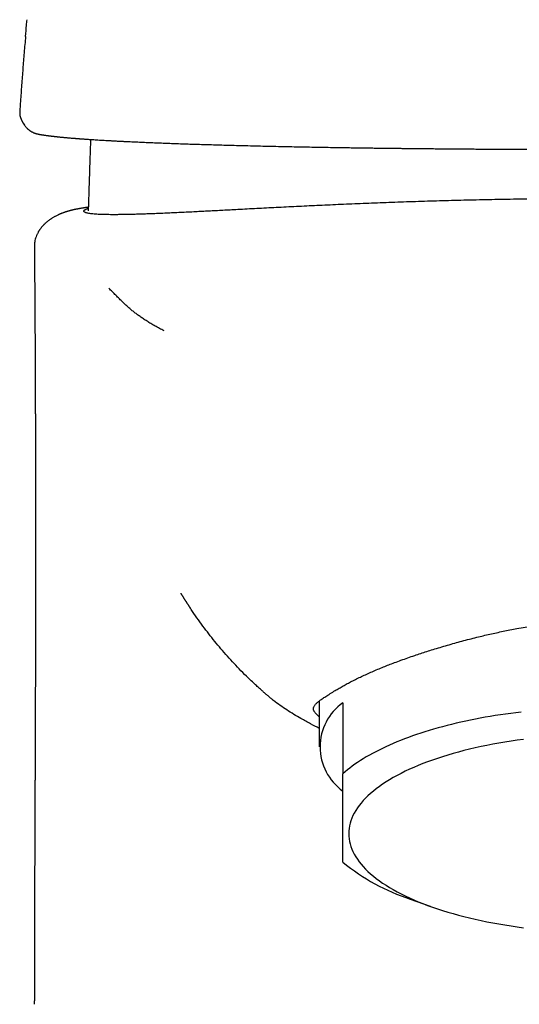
# Model space of a CAD drawing. Header units: millimetres. Extents: x 8 to 692, y 12 to 782.
# Tile 25 of 34: x 285 to 306, y 644 to 686. Entities that reach past the tile are written whole.
import ezdxf

# ---------------------------------------------------------------- set-up
doc = ezdxf.new("R2010")
doc.units = ezdxf.units.MM

msp = doc.modelspace()

# ---------------------------------------------------------------- linework, layer by layer
at = {"color": 7, "linetype": 'Continuous', "lineweight": 30}
for p, q in [((285.751, 675.91), (285.751, 675.91)), ((297.847, 656.623), (297.847, 654.674)), ((298.847, 656.548), (298.847, 653.53)), ((301.713, 648.209), (302.56, 647.904)), ((285.748, 643.745), (285.748, 643.894))]:
    msp.add_line(p, q, dxfattribs=at)
at = {"color": 7, "linetype": 'Continuous', "lineweight": 30, "flags": 128}
for points in [[(306.416, 656.15), (306.195, 656.123), (305.975, 656.094), (305.756, 656.064), (305.539, 656.033), (305.323, 655.999), (305.109, 655.964), (304.897, 655.928), (304.686, 655.89), (304.478, 655.85), (304.272, 655.808), (304.067, 655.766), (303.865, 655.721), (303.665, 655.675), (303.467, 655.628), (303.272, 655.579), (303.079, 655.528), (302.889, 655.477), (302.702, 655.423), (302.517, 655.369), (302.334, 655.313), (302.155, 655.255), (301.978, 655.197), (301.805, 655.136), (301.634, 655.075), (301.466, 655.012), (301.302, 654.949), (301.141, 654.883), (300.983, 654.817), (300.828, 654.749), (300.677, 654.681), (300.529, 654.611), (300.385, 654.54), (300.244, 654.468), (300.106, 654.395), (299.973, 654.321), (299.843, 654.246), (299.717, 654.17), (299.594, 654.093), (299.476, 654.015), (299.361, 653.936), (299.25, 653.857), (299.143, 653.776), (299.04, 653.695), (298.942, 653.613), (298.847, 653.53)], [(306.525, 654.987), (306.258, 654.952), (305.994, 654.914), (305.733, 654.873), (305.474, 654.829), (305.219, 654.783), (304.966, 654.735), (304.717, 654.683), (304.472, 654.63), (304.23, 654.574), (303.992, 654.515), (303.758, 654.454), (303.528, 654.39), (303.303, 654.325), (303.082, 654.256), (302.865, 654.186), (302.654, 654.114), (302.447, 654.039), (302.245, 653.962), (302.049, 653.883), (301.858, 653.803), (301.672, 653.72), (301.493, 653.636), (301.318, 653.549), (301.15, 653.461), (300.987, 653.371), (300.831, 653.28), (300.681, 653.187), (300.537, 653.092), (300.4, 652.996), (300.269, 652.899), (300.144, 652.8), (300.026, 652.701), (299.915, 652.6), (299.811, 652.497), (299.713, 652.394), (299.623, 652.29), (299.54, 652.185), (299.463, 652.079), (299.394, 651.973), (299.332, 651.865), (299.277, 651.758), (299.229, 651.649), (299.189, 651.54), (299.156, 651.431), (299.13, 651.322), (299.112, 651.212), (299.101, 651.102), (299.097, 650.992), (299.101, 650.882), (299.112, 650.772), (299.13, 650.663), (299.156, 650.553), (299.189, 650.444), (299.229, 650.335), (299.277, 650.227), (299.332, 650.119), (299.394, 650.012), (299.463, 649.905), (299.54, 649.799), (299.623, 649.694), (299.713, 649.59), (299.811, 649.487), (299.915, 649.385), (300.026, 649.284), (300.144, 649.184), (300.269, 649.085), (300.4, 648.988), (300.537, 648.892), (300.681, 648.797), (300.831, 648.704), (300.987, 648.613), (301.15, 648.523), (301.318, 648.435), (301.493, 648.349), (301.672, 648.264), (301.858, 648.182), (302.049, 648.101), (302.245, 648.022), (302.447, 647.945), (302.654, 647.871), (302.865, 647.798), (303.082, 647.728), (303.303, 647.66), (303.528, 647.594), (303.758, 647.531), (303.992, 647.469), (304.23, 647.411), (304.472, 647.355), (304.717, 647.301), (304.966, 647.25), (305.219, 647.201), (305.474, 647.155), (305.733, 647.112), (305.994, 647.071), (306.258, 647.033), (306.525, 646.997)]]:
    msp.add_lwpolyline(points, dxfattribs=at)
at = {"color": 7, "linetype": 'Continuous', "lineweight": 30}
for centre, radius, start, end in [((300.18, 654.674), 2.3, 125.4344, 234.5656), ((304.47, 656.629), 8.86, 230.6018, 251.8661)]:
    msp.add_arc(centre, radius, start, end, dxfattribs=at)
for points, knots in [([(285.373, 684.837), (285.386, 684.993), (285.406, 685.229), (285.428, 685.465), (285.436, 685.544)], [0, 0, 0, 0, 0.663167, 1, 1, 1, 1]), ([(285.372, 684.835), (285.352, 684.605), (285.312, 684.145), (285.257, 683.457), (285.204, 682.772), (285.16, 682.162), (285.136, 681.781), (285.126, 681.628)], [0, 0, 0, 0, 0.215682, 0.43019, 0.643819, 0.856866, 1, 1, 1, 1]), ([(285.124, 681.613), (285.124, 681.6), (285.123, 681.574), (285.125, 681.538), (285.128, 681.508), (285.132, 681.484), (285.136, 681.462), (285.141, 681.44), (285.147, 681.416), (285.156, 681.389), (285.164, 681.369), (285.171, 681.351), (285.178, 681.336), (285.185, 681.321), (285.189, 681.313), (285.191, 681.309)], [0, 0, 0, 0, 0.085617, 0.168427, 0.237394, 0.293819, 0.350433, 0.411025, 0.475508, 0.544735, 0.628185, 0.703023, 0.789141, 0.887541, 1, 1, 1, 1]), ([(285.126, 681.628), (285.125, 681.625), (285.124, 681.62), (285.124, 681.615), (285.125, 681.613)], [0, 0, 0, 0, 0.7342, 1, 1, 1, 1]), ([(285.191, 681.309), (285.195, 681.301), (285.201, 681.285), (285.212, 681.263), (285.221, 681.244), (285.228, 681.228), (285.235, 681.215), (285.243, 681.2), (285.254, 681.18), (285.28, 681.134), (285.312, 681.083), (285.353, 681.028), (285.385, 680.989), (285.42, 680.951), (285.453, 680.919), (285.481, 680.894), (285.501, 680.877), (285.52, 680.862), (285.537, 680.848), (285.554, 680.837), (285.568, 680.827), (285.582, 680.818), (285.595, 680.81), (285.608, 680.801), (285.623, 680.792), (285.641, 680.782), (285.666, 680.769), (285.696, 680.755), (285.731, 680.74), (285.763, 680.728), (285.788, 680.719), (285.805, 680.714), (285.817, 680.711), (285.829, 680.707), (285.843, 680.703), (285.861, 680.699), (285.881, 680.694), (285.896, 680.691), (285.904, 680.689)], [0, 0, 0, 0, 0.030641, 0.057702, 0.081181, 0.101077, 0.117389, 0.130293, 0.159744, 0.190971, 0.304809, 0.355753, 0.406783, 0.458504, 0.514801, 0.542226, 0.569081, 0.592757, 0.613245, 0.632405, 0.650491, 0.664485, 0.678983, 0.693985, 0.710177, 0.729718, 0.75273, 0.789522, 0.826527, 0.860233, 0.889702, 0.901448, 0.91227, 0.923752, 0.938255, 0.955799, 0.976382, 1, 1, 1, 1]), ([(285.903, 680.689), (285.915, 680.687), (285.936, 680.683), (285.969, 680.677), (286, 680.672), (286.029, 680.667), (286.056, 680.662), (286.082, 680.658), (286.108, 680.654), (286.138, 680.649), (286.17, 680.644), (286.206, 680.639), (286.242, 680.634), (286.28, 680.629), (286.315, 680.624), (286.347, 680.62), (286.373, 680.617), (286.397, 680.613), (286.418, 680.611), (286.436, 680.609), (286.452, 680.607), (286.467, 680.605), (286.484, 680.603), (286.505, 680.6), (286.529, 680.598), (286.555, 680.594), (286.583, 680.591), (286.614, 680.588), (286.648, 680.584), (286.682, 680.58), (286.717, 680.577), (286.752, 680.573), (286.795, 680.568), (286.847, 680.563), (286.908, 680.557), (286.965, 680.552), (287.019, 680.547), (287.07, 680.542), (287.124, 680.537), (287.18, 680.532), (287.24, 680.527), (287.295, 680.522), (287.344, 680.518), (287.386, 680.515), (287.429, 680.511), (287.474, 680.508), (287.519, 680.504), (287.563, 680.501), (287.605, 680.497), (287.644, 680.494), (287.68, 680.492), (287.712, 680.489), (287.738, 680.487), (287.763, 680.486), (287.79, 680.484), (287.821, 680.482), (287.855, 680.479), (287.894, 680.476), (287.936, 680.473), (287.995, 680.469), (288.072, 680.464), (288.169, 680.458), (288.274, 680.451), (288.389, 680.444), (288.513, 680.436), (288.643, 680.428), (288.778, 680.42), (288.918, 680.413), (289.068, 680.404), (289.225, 680.396), (289.387, 680.388), (289.583, 680.378), (289.813, 680.367), (290.077, 680.355), (290.351, 680.343), (290.632, 680.331), (290.921, 680.319), (291.21, 680.308), (291.5, 680.297), (291.799, 680.286), (292.11, 680.275), (292.435, 680.264), (292.765, 680.254), (293.101, 680.244), (293.443, 680.233), (293.791, 680.224), (294.145, 680.214), (294.521, 680.204), (294.921, 680.194), (295.345, 680.184), (295.779, 680.174), (296.225, 680.164), (296.652, 680.156), (297.056, 680.148), (297.435, 680.14), (297.823, 680.133), (298.219, 680.126), (298.583, 680.12), (298.912, 680.115), (299.202, 680.111), (299.488, 680.107), (299.77, 680.102), (300.046, 680.099), (300.315, 680.095), (300.564, 680.092), (300.794, 680.089), (301.005, 680.086), (301.207, 680.084), (301.399, 680.082), (301.581, 680.08), (301.762, 680.078), (301.949, 680.076), (302.149, 680.074), (302.362, 680.072), (302.588, 680.07), (302.825, 680.068), (303.073, 680.065), (303.332, 680.063), (303.604, 680.061), (303.877, 680.059), (304.151, 680.057), (304.424, 680.055), (304.703, 680.053), (304.982, 680.051), (305.26, 680.049), (305.536, 680.048), (305.811, 680.046), (306.177, 680.044), (306.632, 680.042), (307.175, 680.04), (307.709, 680.039), (308.235, 680.037), (308.753, 680.037), (309.266, 680.036), (309.818, 680.036), (310.412, 680.036), (311.048, 680.037), (311.683, 680.038), (312.273, 680.04), (312.818, 680.041), (313.317, 680.043), (313.819, 680.046), (314.324, 680.049), (314.83, 680.052), (315.34, 680.055), (315.851, 680.059), (316.3, 680.063), (316.686, 680.066), (317.009, 680.069), (317.328, 680.072), (317.638, 680.075), (317.939, 680.079), (318.23, 680.082), (318.51, 680.085), (318.779, 680.088), (319.037, 680.092), (319.284, 680.095), (319.52, 680.098), (319.745, 680.101), (319.939, 680.104), (320.108, 680.107), (320.256, 680.109), (320.409, 680.111), (320.569, 680.114), (320.754, 680.116), (320.965, 680.12), (321.204, 680.123), (321.451, 680.128), (321.707, 680.132), (321.97, 680.136), (322.243, 680.141), (322.524, 680.146), (322.81, 680.152), (323.095, 680.157), (323.412, 680.164), (323.758, 680.171), (324.132, 680.179), (324.498, 680.188), (324.892, 680.197), (325.31, 680.208), (325.751, 680.219), (326.179, 680.231), (326.597, 680.244), (327.002, 680.256), (327.396, 680.269), (327.779, 680.282), (328.152, 680.295), (328.491, 680.308), (328.799, 680.32), (329.077, 680.331), (329.351, 680.343), (329.621, 680.355), (329.885, 680.367), (330.145, 680.38), (330.399, 680.392), (330.648, 680.406), (330.894, 680.419), (331.135, 680.433), (331.316, 680.444), (331.438, 680.452), (331.503, 680.456), (331.563, 680.46), (331.618, 680.464), (331.667, 680.467), (331.712, 680.47), (331.751, 680.473), (331.786, 680.475), (331.816, 680.477), (331.84, 680.479), (331.859, 680.48), (331.873, 680.481), (331.885, 680.482), (331.894, 680.483), (331.905, 680.484), (331.918, 680.485), (331.935, 680.486), (331.957, 680.487), (331.981, 680.489), (332.008, 680.491), (332.037, 680.493), (332.077, 680.496), (332.128, 680.5), (332.192, 680.505), (332.258, 680.51), (332.325, 680.516), (332.393, 680.522), (332.464, 680.528), (332.537, 680.534), (332.61, 680.54), (332.696, 680.548), (332.793, 680.558), (332.898, 680.568), (332.995, 680.578), (333.085, 680.588), (333.167, 680.597), (333.243, 680.607), (333.313, 680.615), (333.378, 680.624), (333.437, 680.632), (333.479, 680.638), (333.508, 680.642), (333.524, 680.644), (333.539, 680.647), (333.555, 680.649), (333.572, 680.652), (333.592, 680.655), (333.614, 680.658), (333.639, 680.662), (333.666, 680.667), (333.695, 680.672), (333.726, 680.677), (333.758, 680.683), (333.779, 680.687), (333.791, 680.69)], [0, 0, 0, 0, 0.002573, 0.004964, 0.007173, 0.0092, 0.011046, 0.012775, 0.014509, 0.016251, 0.018451, 0.020663, 0.022886, 0.025122, 0.027324, 0.028988, 0.03048, 0.031801, 0.032949, 0.033925, 0.03473, 0.03547, 0.036373, 0.037442, 0.038674, 0.040071, 0.041484, 0.043032, 0.044713, 0.046414, 0.048078, 0.049706, 0.051298, 0.054122, 0.056825, 0.059406, 0.061608, 0.063736, 0.065939, 0.068242, 0.070646, 0.07315, 0.074729, 0.076345, 0.077999, 0.07969, 0.081415, 0.083051, 0.084539, 0.086006, 0.087293, 0.088402, 0.089332, 0.090083, 0.091036, 0.092104, 0.093299, 0.09462, 0.096068, 0.097614, 0.100543, 0.103692, 0.107059, 0.110644, 0.114449, 0.118472, 0.122311, 0.126331, 0.130537, 0.134922, 0.139331, 0.143697, 0.150471, 0.157134, 0.16368, 0.17056, 0.177298, 0.18389, 0.190333, 0.196635, 0.203508, 0.210301, 0.217093, 0.223889, 0.230691, 0.2375, 0.244321, 0.251155, 0.258947, 0.26673, 0.274589, 0.282578, 0.290699, 0.297173, 0.303731, 0.310374, 0.317101, 0.323916, 0.328738, 0.333599, 0.33835, 0.342918, 0.347506, 0.351894, 0.35608, 0.359647, 0.363053, 0.366298, 0.369382, 0.372304, 0.375064, 0.37806, 0.381246, 0.384624, 0.388193, 0.391954, 0.395833, 0.399897, 0.404145, 0.408576, 0.412688, 0.416947, 0.421299, 0.425622, 0.429912, 0.434167, 0.438389, 0.442577, 0.451018, 0.459317, 0.467472, 0.475484, 0.483351, 0.491115, 0.498865, 0.508527, 0.518198, 0.527877, 0.537564, 0.54518, 0.552816, 0.560512, 0.568272, 0.576095, 0.583981, 0.591929, 0.599939, 0.605005, 0.610096, 0.61517, 0.620093, 0.624854, 0.629509, 0.633999, 0.638323, 0.642482, 0.646475, 0.650303, 0.653965, 0.657463, 0.659827, 0.662234, 0.66476, 0.667407, 0.670173, 0.673976, 0.677984, 0.682198, 0.6865, 0.690998, 0.69569, 0.700577, 0.705623, 0.710658, 0.71566, 0.722487, 0.729254, 0.735963, 0.742614, 0.751147, 0.759568, 0.76788, 0.776164, 0.784435, 0.792549, 0.800655, 0.808756, 0.816855, 0.823335, 0.829817, 0.836343, 0.842957, 0.849661, 0.856335, 0.8631, 0.86996, 0.876914, 0.88405, 0.891251, 0.893481, 0.895563, 0.897493, 0.899271, 0.900898, 0.902373, 0.903697, 0.904871, 0.905893, 0.906764, 0.907343, 0.907828, 0.908221, 0.90852, 0.908832, 0.90928, 0.909888, 0.910654, 0.911545, 0.9125, 0.913516, 0.914596, 0.916736, 0.919087, 0.921646, 0.924109, 0.926739, 0.929537, 0.932502, 0.935537, 0.938511, 0.943434, 0.948174, 0.952733, 0.957109, 0.961304, 0.965317, 0.969149, 0.972814, 0.976265, 0.979555, 0.980556, 0.981541, 0.98251, 0.983464, 0.984496, 0.985815, 0.98731, 0.988981, 0.990829, 0.992854, 0.995058, 0.997439, 1, 1, 1, 1]), ([(288.122, 680.109), (288.109, 679.754), (288.088, 679.133), (288.059, 678.279), (288.043, 677.739), (288.036, 677.464), (288.035, 677.423)], [0, 0, 0, 0, 0.396383, 0.693775, 0.953626, 1, 1, 1, 1]), ([(288.133, 680.461), (288.132, 680.437), (288.13, 680.355), (288.126, 680.238), (288.123, 680.145), (288.122, 680.109)], [0, 0, 0, 0, 0.210127, 0.693291, 1, 1, 1, 1]), ([(288.039, 677.582), (288.035, 677.581), (288.025, 677.58), (288.009, 677.577), (287.989, 677.575), (287.968, 677.572), (287.944, 677.568), (287.918, 677.564), (287.888, 677.56), (287.855, 677.555), (287.818, 677.549), (287.78, 677.543), (287.743, 677.537), (287.704, 677.53), (287.665, 677.523), (287.629, 677.517), (287.599, 677.511), (287.574, 677.507), (287.552, 677.502), (287.53, 677.498), (287.509, 677.494), (287.49, 677.49), (287.472, 677.486), (287.455, 677.483), (287.438, 677.479), (287.422, 677.476), (287.407, 677.472), (287.391, 677.469), (287.372, 677.464), (287.353, 677.46), (287.333, 677.455), (287.316, 677.451), (287.3, 677.447), (287.282, 677.442), (287.26, 677.437), (287.234, 677.43), (287.205, 677.422), (287.179, 677.414), (287.157, 677.408), (287.139, 677.402), (287.119, 677.396), (287.1, 677.39), (287.083, 677.385), (287.068, 677.38), (287.057, 677.376), (287.046, 677.373), (287.033, 677.368), (287.015, 677.362), (286.991, 677.353), (286.963, 677.343), (286.933, 677.331), (286.902, 677.319), (286.873, 677.308), (286.845, 677.296), (286.817, 677.284), (286.79, 677.272), (286.766, 677.261), (286.731, 677.244), (286.685, 677.222), (286.635, 677.196), (286.59, 677.171), (286.547, 677.146), (286.501, 677.118), (286.462, 677.093), (286.427, 677.07), (286.395, 677.048), (286.359, 677.021), (286.321, 676.993), (286.286, 676.964), (286.253, 676.937), (286.224, 676.911), (286.2, 676.889), (286.181, 676.871), (286.166, 676.857), (286.151, 676.842), (286.135, 676.825), (286.115, 676.804), (286.093, 676.78), (286.068, 676.752), (286.042, 676.72), (286.016, 676.686), (285.991, 676.654), (285.97, 676.623), (285.952, 676.595), (285.934, 676.567), (285.912, 676.53), (285.887, 676.485), (285.862, 676.434), (285.832, 676.365), (285.8, 676.276), (285.778, 676.195), (285.768, 676.142), (285.763, 676.117), (285.759, 676.089), (285.754, 676.054), (285.75, 676.01), (285.747, 675.96), (285.747, 675.926), (285.747, 675.91)], [0, 0, 0, 0, 0.005014, 0.014731, 0.023993, 0.034439, 0.046088, 0.05894, 0.072995, 0.09096, 0.109729, 0.129208, 0.149396, 0.169252, 0.190275, 0.212718, 0.2266, 0.240041, 0.252423, 0.263746, 0.275844, 0.28644, 0.295878, 0.305186, 0.314431, 0.323613, 0.33077, 0.339254, 0.349153, 0.36019, 0.370417, 0.379454, 0.387346, 0.394965, 0.407074, 0.419642, 0.433342, 0.448345, 0.455757, 0.463777, 0.472503, 0.481152, 0.488562, 0.494621, 0.499471, 0.503322, 0.50739, 0.515685, 0.525305, 0.536255, 0.548536, 0.560706, 0.571176, 0.581455, 0.592022, 0.601697, 0.610214, 0.617987, 0.638916, 0.657755, 0.668925, 0.684201, 0.699628, 0.714012, 0.722426, 0.732162, 0.743248, 0.755717, 0.766362, 0.776473, 0.785724, 0.793673, 0.798956, 0.803276, 0.807186, 0.81199, 0.817753, 0.824359, 0.831915, 0.840439, 0.849002, 0.857599, 0.864767, 0.870697, 0.87704, 0.884164, 0.894674, 0.905504, 0.916105, 0.935721, 0.955366, 0.959917, 0.964521, 0.969228, 0.975124, 0.9827, 0.992013, 1, 1, 1, 1]), ([(309.847, 677.95), (309.665, 677.95), (309.303, 677.949), (308.76, 677.947), (308.219, 677.944), (307.68, 677.94), (307.145, 677.934), (306.615, 677.927), (306.09, 677.92), (305.566, 677.911), (305.04, 677.9), (304.514, 677.889), (303.989, 677.877), (303.468, 677.863), (302.951, 677.849), (302.439, 677.834), (301.93, 677.818), (301.426, 677.801), (300.928, 677.783), (300.435, 677.765), (299.949, 677.746), (299.469, 677.727), (298.999, 677.707), (298.537, 677.687), (298.084, 677.667), (297.639, 677.646), (297.199, 677.625), (296.764, 677.604), (296.335, 677.582), (295.912, 677.561), (295.497, 677.539), (295.089, 677.518), (294.688, 677.497), (294.32, 677.478), (293.983, 677.46), (293.677, 677.444), (293.376, 677.428), (293.082, 677.413), (292.795, 677.398), (292.497, 677.383), (292.189, 677.368), (291.874, 677.353), (291.571, 677.339), (291.278, 677.326), (290.995, 677.314), (290.722, 677.303), (290.46, 677.294), (290.21, 677.286), (289.97, 677.279), (289.742, 677.273), (289.539, 677.27), (289.359, 677.267), (289.2, 677.266), (289.049, 677.266), (288.907, 677.267), (288.774, 677.269), (288.642, 677.272), (288.514, 677.277), (288.391, 677.284), (288.28, 677.292), (288.181, 677.302), (288.094, 677.313), (288.019, 677.326), (287.958, 677.341), (287.91, 677.357), (287.875, 677.375), (287.853, 677.395), (287.847, 677.409), (287.847, 677.418), (287.847, 677.42), (287.847, 677.423), (287.848, 677.425), (287.849, 677.428), (287.849, 677.43), (287.851, 677.434), (287.855, 677.441), (287.86, 677.447), (287.865, 677.453), (287.871, 677.458), (287.878, 677.464), (287.886, 677.47), (287.896, 677.476), (287.905, 677.482), (287.914, 677.487), (287.922, 677.491), (287.93, 677.494), (287.936, 677.497), (287.942, 677.5), (287.946, 677.501), (287.948, 677.502), (287.95, 677.503), (287.95, 677.503), (287.951, 677.503), (287.952, 677.504), (287.961, 677.507), (287.979, 677.515), (288.007, 677.524), (288.028, 677.53), (288.038, 677.533)], [0, 0, 0, 0, 0.014519, 0.029001, 0.043457, 0.057897, 0.072331, 0.086512, 0.100706, 0.114923, 0.129186, 0.143704, 0.158195, 0.172668, 0.187134, 0.201603, 0.216083, 0.230585, 0.245074, 0.259536, 0.273981, 0.288419, 0.302859, 0.317053, 0.331266, 0.345508, 0.359612, 0.374007, 0.388419, 0.402862, 0.417345, 0.431883, 0.446487, 0.46117, 0.473107, 0.485052, 0.497011, 0.508993, 0.521006, 0.533056, 0.547318, 0.561657, 0.576087, 0.590231, 0.604649, 0.619075, 0.63352, 0.647998, 0.662522, 0.677105, 0.691756, 0.703731, 0.715694, 0.727649, 0.739602, 0.751556, 0.763515, 0.777622, 0.791747, 0.805895, 0.820071, 0.834567, 0.849099, 0.863668, 0.878275, 0.892922, 0.907608, 0.922332, 0.923761, 0.925241, 0.926773, 0.928357, 0.929993, 0.93168, 0.933419, 0.938468, 0.94391, 0.946838, 0.949868, 0.95388, 0.958226, 0.96218, 0.965741, 0.968909, 0.971631, 0.973976, 0.975942, 0.977529, 0.978612, 0.979401, 0.979589, 0.979747, 0.979876, 0.979976, 0.980643, 0.987625, 0.994615, 1, 1, 1, 1]), ([(285.747, 675.911), (285.748, 675.811), (285.75, 675.616), (285.752, 675.33), (285.755, 675.056), (285.757, 674.794), (285.759, 674.545), (285.76, 674.31), (285.762, 674.088), (285.763, 673.878), (285.765, 673.679), (285.766, 673.49), (285.767, 673.312), (285.768, 673.147), (285.769, 672.994), (285.77, 672.854), (285.771, 672.726), (285.771, 672.611), (285.772, 672.508), (285.772, 672.418), (285.773, 672.341), (285.773, 672.274), (285.774, 672.218), (285.774, 672.172), (285.774, 672.139), (285.774, 672.115), (285.774, 672.096), (285.774, 672.071), (285.775, 672.037), (285.775, 671.992), (285.775, 671.938), (285.775, 671.875), (285.776, 671.805), (285.776, 671.704), (285.777, 671.576), (285.778, 671.426), (285.778, 671.283), (285.779, 671.147), (285.779, 671.022), (285.78, 670.902), (285.781, 670.786), (285.781, 670.664), (285.782, 670.537), (285.782, 670.424), (285.782, 670.33), (285.783, 670.263), (285.783, 670.209), (285.783, 670.174), (285.783, 670.15), (285.783, 670.131), (285.783, 670.104), (285.784, 670.069), (285.784, 670.025), (285.784, 669.975), (285.784, 669.884), (285.785, 669.759), (285.785, 669.604), (285.786, 669.459), (285.786, 669.32), (285.787, 669.188), (285.787, 669.064), (285.787, 668.951), (285.788, 668.851), (285.788, 668.762), (285.788, 668.693), (285.788, 668.64), (285.788, 668.602), (285.789, 668.569), (285.789, 668.54), (285.789, 668.509), (285.789, 668.47), (285.789, 668.406), (285.789, 668.316), (285.79, 668.202), (285.79, 668.077), (285.79, 667.942), (285.791, 667.795), (285.791, 667.634), (285.791, 667.496), (285.792, 667.383), (285.792, 667.302), (285.792, 667.224), (285.792, 667.155), (285.792, 667.095), (285.792, 667.046), (285.792, 667.002), (285.793, 666.958), (285.793, 666.905), (285.793, 666.84), (285.793, 666.763), (285.793, 666.682), (285.793, 666.601), (285.793, 666.52), (285.793, 666.444), (285.794, 666.373), (285.794, 666.311), (285.794, 666.257), (285.794, 666.214), (285.794, 666.18), (285.794, 666.149), (285.794, 666.11), (285.794, 666.052), (285.794, 665.977), (285.794, 665.893), (285.794, 665.814), (285.795, 665.742), (285.795, 665.679), (285.795, 665.627), (285.795, 665.587), (285.795, 665.554), (285.795, 665.522), (285.795, 665.486), (285.795, 665.439), (285.795, 665.372), (285.795, 665.29), (285.795, 665.201), (285.795, 665.118), (285.795, 665.047), (285.795, 664.985), (285.795, 664.934), (285.795, 664.886), (285.796, 664.84), (285.796, 664.793), (285.796, 664.739), (285.796, 664.678), (285.796, 664.615), (285.796, 664.535), (285.796, 664.442), (285.796, 664.339), (285.796, 664.24), (285.796, 664.144), (285.796, 664.044), (285.796, 663.941), (285.796, 663.835), (285.796, 663.731), (285.796, 663.631), (285.796, 663.534), (285.796, 663.435), (285.796, 663.331), (285.796, 663.223), (285.796, 663.117), (285.796, 663.016), (285.796, 662.919), (285.796, 662.822), (285.796, 662.714), (285.796, 662.596), (285.796, 662.471), (285.796, 662.352), (285.796, 662.236), (285.796, 662.117), (285.796, 662), (285.796, 661.886), (285.796, 661.78), (285.796, 661.679), (285.796, 661.581), (285.796, 661.492), (285.795, 661.411), (285.795, 661.339), (285.795, 661.266), (285.795, 661.193), (285.795, 661.124), (285.795, 661.064), (285.795, 661.013), (285.795, 660.964), (285.795, 660.909), (285.795, 660.847), (285.795, 660.78), (285.795, 660.712), (285.795, 660.652), (285.795, 660.599), (285.795, 660.553), (285.794, 660.51), (285.794, 660.471), (285.794, 660.436), (285.794, 660.4), (285.794, 660.363), (285.794, 660.321), (285.794, 660.274), (285.794, 660.224), (285.794, 660.173), (285.794, 660.124), (285.794, 660.069), (285.794, 660.008), (285.794, 659.943), (285.794, 659.886), (285.794, 659.838), (285.793, 659.799), (285.793, 659.762), (285.793, 659.722), (285.793, 659.672), (285.793, 659.613), (285.793, 659.551), (285.793, 659.49), (285.793, 659.429), (285.793, 659.373), (285.793, 659.324), (285.793, 659.282), (285.792, 659.241), (285.792, 659.193), (285.792, 659.137), (285.792, 659.066), (285.792, 658.981), (285.792, 658.884), (285.792, 658.799), (285.791, 658.733), (285.791, 658.691), (285.791, 658.655), (285.791, 658.625), (285.791, 658.589), (285.791, 658.541), (285.791, 658.479), (285.791, 658.411), (285.791, 658.34), (285.79, 658.266), (285.79, 658.19), (285.79, 658.113), (285.79, 658.039), (285.79, 657.968), (285.79, 657.9), (285.789, 657.833), (285.789, 657.762), (285.789, 657.684), (285.789, 657.599), (285.789, 657.51), (285.788, 657.423), (285.788, 657.34), (285.788, 657.264), (285.788, 657.196), (285.787, 657.136), (285.787, 657.084), (285.787, 657.034), (285.787, 656.98), (285.787, 656.916), (285.787, 656.845), (285.786, 656.773), (285.786, 656.704), (285.786, 656.633), (285.786, 656.554), (285.785, 656.467), (285.785, 656.381), (285.785, 656.299), (285.785, 656.221), (285.784, 656.145), (285.784, 656.076), (285.784, 656.012), (285.784, 655.951), (285.784, 655.884), (285.783, 655.817), (285.783, 655.749), (285.783, 655.687), (285.783, 655.63), (285.782, 655.581), (285.782, 655.532), (285.782, 655.479), (285.782, 655.423), (285.782, 655.368), (285.782, 655.313), (285.781, 655.253), (285.781, 655.189), (285.781, 655.132), (285.781, 655.082), (285.781, 655.037), (285.78, 654.991), (285.78, 654.946), (285.78, 654.898), (285.78, 654.843), (285.78, 654.776), (285.779, 654.703), (285.779, 654.626), (285.779, 654.551), (285.778, 654.472), (285.778, 654.4), (285.778, 654.337), (285.778, 654.286), (285.777, 654.238), (285.777, 654.191), (285.777, 654.138), (285.777, 654.077), (285.777, 654.006), (285.776, 653.937), (285.776, 653.868), (285.776, 653.797), (285.775, 653.723), (285.775, 653.648), (285.775, 653.574), (285.774, 653.497), (285.774, 653.42), (285.774, 653.345), (285.774, 653.27), (285.773, 653.195), (285.773, 653.124), (285.773, 653.063), (285.772, 653.006), (285.772, 652.951), (285.772, 652.9), (285.772, 652.848), (285.772, 652.791), (285.771, 652.728), (285.771, 652.666), (285.771, 652.607), (285.771, 652.549), (285.77, 652.491), (285.77, 652.439), (285.77, 652.389), (285.77, 652.34), (285.77, 652.289), (285.769, 652.242), (285.769, 652.195), (285.769, 652.141), (285.769, 652.077), (285.768, 652.002), (285.768, 651.924), (285.768, 651.833), (285.767, 651.742), (285.767, 651.655), (285.767, 651.578), (285.766, 651.508), (285.766, 651.439), (285.766, 651.34), (285.765, 651.209), (285.765, 651.041), (285.764, 650.878), (285.764, 650.749), (285.763, 650.66), (285.763, 650.599), (285.763, 650.537), (285.762, 650.471), (285.762, 650.407), (285.762, 650.349), (285.762, 650.3), (285.762, 650.254), (285.761, 650.206), (285.761, 650.151), (285.761, 650.092), (285.761, 650.037), (285.761, 649.988), (285.761, 649.941), (285.76, 649.895), (285.76, 649.849), (285.76, 649.8), (285.76, 649.747), (285.76, 649.691), (285.76, 649.637), (285.759, 649.585), (285.759, 649.535), (285.759, 649.483), (285.759, 649.435), (285.759, 649.39), (285.759, 649.343), (285.758, 649.292), (285.758, 649.217), (285.758, 649.119), (285.757, 648.984), (285.757, 648.845), (285.757, 648.7), (285.756, 648.565), (285.756, 648.423), (285.755, 648.306), (285.755, 648.212), (285.755, 648.148), (285.755, 648.089), (285.755, 648.031), (285.754, 647.973), (285.754, 647.913), (285.754, 647.859), (285.754, 647.809), (285.754, 647.758), (285.754, 647.7), (285.754, 647.643), (285.753, 647.593), (285.753, 647.549), (285.753, 647.504), (285.753, 647.452), (285.753, 647.388), (285.753, 647.317), (285.753, 647.246), (285.753, 647.187), (285.752, 647.137), (285.752, 647.092), (285.752, 647.048), (285.752, 647.007), (285.752, 646.969), (285.752, 646.929), (285.752, 646.884), (285.752, 646.84), (285.752, 646.8), (285.752, 646.762), (285.752, 646.719), (285.751, 646.674), (285.751, 646.633), (285.751, 646.597), (285.751, 646.561), (285.751, 646.521), (285.751, 646.472), (285.751, 646.419), (285.751, 646.36), (285.751, 646.301), (285.751, 646.243), (285.751, 646.189), (285.751, 646.133), (285.75, 646.076), (285.75, 646.021), (285.75, 645.971), (285.75, 645.92), (285.75, 645.867), (285.75, 645.817), (285.75, 645.769), (285.75, 645.717), (285.75, 645.649), (285.75, 645.561), (285.75, 645.462), (285.749, 645.355), (285.749, 645.256), (285.749, 645.172), (285.749, 645.113), (285.749, 645.072), (285.749, 645.036), (285.749, 645.002), (285.749, 644.965), (285.749, 644.922), (285.749, 644.877), (285.749, 644.834), (285.749, 644.792), (285.749, 644.731), (285.749, 644.654), (285.749, 644.558), (285.749, 644.469), (285.749, 644.373), (285.749, 644.299), (285.749, 644.241), (285.749, 644.207), (285.749, 644.169), (285.749, 644.127), (285.749, 644.084), (285.749, 644.047), (285.749, 644.012), (285.749, 643.975), (285.749, 643.935), (285.749, 643.907), (285.749, 643.894), (285.749, 643.894)], [0, 0, 0, 0, 0.009333, 0.018289, 0.026868, 0.035066, 0.042885, 0.050192, 0.05713, 0.063699, 0.069896, 0.075836, 0.081389, 0.086552, 0.091326, 0.09571, 0.099703, 0.103305, 0.106515, 0.109332, 0.111756, 0.113804, 0.115545, 0.116988, 0.118133, 0.11869, 0.119186, 0.119946, 0.121027, 0.122427, 0.124115, 0.126113, 0.128369, 0.130614, 0.135609, 0.140328, 0.144768, 0.14893, 0.153079, 0.156536, 0.160165, 0.163968, 0.167945, 0.172057, 0.174607, 0.176718, 0.178391, 0.179625, 0.180041, 0.180599, 0.18143, 0.182533, 0.183909, 0.185553, 0.187264, 0.192412, 0.197257, 0.2018, 0.20604, 0.210276, 0.214158, 0.217682, 0.220826, 0.223584, 0.225956, 0.227335, 0.228538, 0.229566, 0.230417, 0.231242, 0.232449, 0.23405, 0.237307, 0.240874, 0.244752, 0.248951, 0.253552, 0.258573, 0.264015, 0.266537, 0.269141, 0.271617, 0.273789, 0.275656, 0.277194, 0.278448, 0.279763, 0.281304, 0.283433, 0.285883, 0.288462, 0.291018, 0.293549, 0.296057, 0.298145, 0.300139, 0.30185, 0.303268, 0.304176, 0.305013, 0.306194, 0.30776, 0.31051, 0.313165, 0.315633, 0.317915, 0.32, 0.321491, 0.322753, 0.323785, 0.324626, 0.325717, 0.327185, 0.329031, 0.331997, 0.334807, 0.3374, 0.339775, 0.341519, 0.343132, 0.344614, 0.345968, 0.347427, 0.349107, 0.351032, 0.353079, 0.355065, 0.35851, 0.361746, 0.364794, 0.367707, 0.37083, 0.374103, 0.377408, 0.380718, 0.38384, 0.386785, 0.389846, 0.393153, 0.396521, 0.399909, 0.403091, 0.406034, 0.408982, 0.412187, 0.41613, 0.420098, 0.423855, 0.427316, 0.430996, 0.434934, 0.438331, 0.441695, 0.444829, 0.447782, 0.450941, 0.453144, 0.455392, 0.457676, 0.459996, 0.462202, 0.464142, 0.465594, 0.467022, 0.468724, 0.470704, 0.472893, 0.475008, 0.477022, 0.478532, 0.47998, 0.481333, 0.482558, 0.483656, 0.484646, 0.485859, 0.487124, 0.488624, 0.490255, 0.491834, 0.493358, 0.494827, 0.497023, 0.499083, 0.500931, 0.502358, 0.503573, 0.504589, 0.505795, 0.507372, 0.50929, 0.511252, 0.513183, 0.515082, 0.51691, 0.518445, 0.519652, 0.52086, 0.522334, 0.524101, 0.526152, 0.528966, 0.53202, 0.535314, 0.53686, 0.538189, 0.539298, 0.540186, 0.540999, 0.542688, 0.54468, 0.546853, 0.549056, 0.55129, 0.553796, 0.556211, 0.558521, 0.560727, 0.562834, 0.564857, 0.567048, 0.569491, 0.572163, 0.574984, 0.577812, 0.580405, 0.582762, 0.58488, 0.586759, 0.588398, 0.589776, 0.591444, 0.593432, 0.595743, 0.598094, 0.600241, 0.602204, 0.604667, 0.607633, 0.610362, 0.612778, 0.615338, 0.617638, 0.619904, 0.621733, 0.623635, 0.625679, 0.627983, 0.629949, 0.632002, 0.633823, 0.63523, 0.636644, 0.638353, 0.640228, 0.641927, 0.643438, 0.645432, 0.647516, 0.649404, 0.650782, 0.652204, 0.653639, 0.655058, 0.656478, 0.658148, 0.660144, 0.662756, 0.665039, 0.667346, 0.669793, 0.672352, 0.674125, 0.675669, 0.677146, 0.678607, 0.680047, 0.682114, 0.68436, 0.686728, 0.688584, 0.690809, 0.693302, 0.695538, 0.697855, 0.700251, 0.702717, 0.705042, 0.707254, 0.70982, 0.712022, 0.713874, 0.715607, 0.717353, 0.719008, 0.720397, 0.722211, 0.724366, 0.726234, 0.728026, 0.72987, 0.731662, 0.733447, 0.734779, 0.736345, 0.738071, 0.739539, 0.740709, 0.742445, 0.744618, 0.746737, 0.749434, 0.751915, 0.755231, 0.757956, 0.760133, 0.762438, 0.764502, 0.766585, 0.771653, 0.776753, 0.782393, 0.786862, 0.788811, 0.790726, 0.792576, 0.794647, 0.796868, 0.798574, 0.800131, 0.801439, 0.802846, 0.804653, 0.806618, 0.808328, 0.809804, 0.811238, 0.81268, 0.814095, 0.815611, 0.817199, 0.819063, 0.820868, 0.822311, 0.823861, 0.825597, 0.827147, 0.828375, 0.829789, 0.831523, 0.833161, 0.836874, 0.840681, 0.845798, 0.849903, 0.854257, 0.858384, 0.863225, 0.865207, 0.867202, 0.869156, 0.870798, 0.872563, 0.874616, 0.876413, 0.877624, 0.879273, 0.881245, 0.883021, 0.884569, 0.885929, 0.887172, 0.888795, 0.890808, 0.893167, 0.895447, 0.897399, 0.898679, 0.90012, 0.90162, 0.90288, 0.903925, 0.905156, 0.906668, 0.908123, 0.909295, 0.91037, 0.91172, 0.913278, 0.914552, 0.915576, 0.916637, 0.917928, 0.919367, 0.921218, 0.92291, 0.924824, 0.92679, 0.928317, 0.92991, 0.93196, 0.933736, 0.935023, 0.936641, 0.938505, 0.940012, 0.941319, 0.943006, 0.944845, 0.947676, 0.951265, 0.954099, 0.95768, 0.960549, 0.961941, 0.963269, 0.96437, 0.965314, 0.96644, 0.967795, 0.969391, 0.970673, 0.97182, 0.973263, 0.976428, 0.978992, 0.982242, 0.984758, 0.988041, 0.989152, 0.990121, 0.991291, 0.992696, 0.994082, 0.995237, 0.996213, 0.997355, 0.998732, 0.999962, 1, 1, 1, 1]), ([(291.258, 672.337), (291.191, 672.371), (291.057, 672.438), (290.872, 672.539), (290.696, 672.64), (290.531, 672.742), (290.376, 672.842), (290.232, 672.942), (290.096, 673.041), (289.967, 673.141), (289.824, 673.257), (289.671, 673.391), (289.51, 673.541), (289.356, 673.692), (289.207, 673.843), (289.06, 673.993), (288.96, 674.094), (288.91, 674.144)], [0, 0, 0, 0, 0.056, 0.111999, 0.167998, 0.223997, 0.279997, 0.334997, 0.389998, 0.444998, 0.499999, 0.583332, 0.666666, 0.749999, 0.833333, 0.916666, 1, 1, 1, 1]), ([(291.961, 661.196), (291.961, 661.197), (291.96, 661.197), (291.963, 661.193), (291.968, 661.185), (291.976, 661.172), (291.985, 661.158), (291.995, 661.141), (292.006, 661.124), (292.018, 661.105), (292.031, 661.083), (292.046, 661.06), (292.061, 661.036), (292.077, 661.01), (292.094, 660.985), (292.109, 660.96), (292.125, 660.935), (292.141, 660.91), (292.156, 660.887), (292.17, 660.866), (292.18, 660.85), (292.187, 660.839), (292.193, 660.83), (292.2, 660.82), (292.208, 660.807), (292.218, 660.792), (292.229, 660.774), (292.24, 660.757), (292.25, 660.742), (292.259, 660.729), (292.266, 660.719), (292.273, 660.708), (292.281, 660.696), (292.289, 660.682), (292.299, 660.668), (292.309, 660.653), (292.319, 660.637), (292.329, 660.622), (292.338, 660.609), (292.341, 660.604), (292.343, 660.601)], [0, 0, 0, 0, 0.007739, 0.036651, 0.070043, 0.10792, 0.145518, 0.179168, 0.208952, 0.234967, 0.257664, 0.281093, 0.306438, 0.333291, 0.360821, 0.388986, 0.416987, 0.445163, 0.472579, 0.496548, 0.516921, 0.528319, 0.538883, 0.552174, 0.568687, 0.588417, 0.61089, 0.635706, 0.65683, 0.674276, 0.689771, 0.705803, 0.727642, 0.75044, 0.775025, 0.812681, 0.855126, 0.902374, 0.953895, 1, 1, 1, 1]), ([(294.907, 657.526), (294.803, 657.626), (294.597, 657.826), (294.3, 658.134), (294.013, 658.443), (293.737, 658.756), (293.472, 659.071), (293.217, 659.389), (292.964, 659.719), (292.713, 660.062), (292.504, 660.359), (292.384, 660.541), (292.344, 660.602)], [0, 0, 0, 0, 0.108079, 0.214639, 0.319806, 0.423682, 0.526338, 0.62784, 0.728249, 0.837507, 0.945645, 1, 1, 1, 1]), ([(298.526, 657.066), (298.578, 657.098), (298.683, 657.161), (298.854, 657.258), (299.035, 657.357), (299.227, 657.457), (299.43, 657.56), (299.642, 657.662), (299.862, 657.763), (300.09, 657.864), (300.327, 657.966), (300.565, 658.064), (300.802, 658.158), (301.049, 658.253), (301.316, 658.351), (301.603, 658.454), (301.883, 658.55), (302.154, 658.64), (302.415, 658.724), (302.69, 658.811), (302.98, 658.899), (303.286, 658.989), (303.594, 659.077), (303.905, 659.163), (304.219, 659.246), (304.522, 659.323), (304.812, 659.393), (305.089, 659.458), (305.371, 659.521), (305.656, 659.582), (305.946, 659.64), (306.258, 659.699), (306.593, 659.757), (306.95, 659.814), (307.293, 659.863), (307.621, 659.904), (307.935, 659.939), (308.25, 659.969), (308.567, 659.994), (308.885, 660.013), (309.205, 660.027), (309.525, 660.036), (309.74, 660.038), (309.847, 660.038)], [0, 0, 0, 0, 0.027902, 0.055804, 0.083319, 0.11085, 0.138381, 0.165897, 0.192465, 0.219048, 0.24563, 0.272199, 0.296005, 0.319812, 0.347049, 0.374293, 0.401531, 0.424432, 0.447338, 0.470239, 0.495495, 0.520757, 0.546014, 0.570639, 0.59527, 0.619895, 0.640848, 0.661804, 0.682757, 0.704032, 0.72531, 0.746585, 0.772136, 0.797693, 0.823245, 0.845212, 0.86718, 0.889269, 0.911367, 0.933464, 0.955553, 0.977777, 1, 1, 1, 1]), ([(297.069, 655.876), (296.866, 655.994), (296.464, 656.228), (296.049, 656.525), (295.802, 656.726), (295.698, 656.813), (295.595, 656.9), (295.494, 656.988), (295.422, 657.052), (295.341, 657.124), (295.243, 657.211), (295.086, 657.356), (294.972, 657.464), (294.907, 657.526)], [0, 0, 0, 0, 0.259102, 0.510399, 0.56016, 0.609681, 0.65901, 0.708188, 0.757243, 0.765158, 0.827517, 0.901084, 1, 1, 1, 1]), ([(297.847, 655.954), (297.827, 655.969), (297.78, 656.006), (297.722, 656.06), (297.671, 656.116), (297.635, 656.167), (297.612, 656.212), (297.601, 656.249), (297.596, 656.283), (297.597, 656.314), (297.603, 656.344), (297.615, 656.379), (297.636, 656.417), (297.666, 656.458), (297.702, 656.498), (297.742, 656.537), (297.789, 656.577), (297.842, 656.62), (297.902, 656.665), (297.97, 656.712), (298.044, 656.763), (298.126, 656.816), (298.215, 656.873), (298.311, 656.934), (298.414, 656.998), (298.489, 657.044), (298.526, 657.066)], [0, 0, 0, 0, 0.0413307, 0.0967881, 0.1524896, 0.2081914, 0.252576, 0.2969894, 0.3311448, 0.3653003, 0.3995068, 0.4337134, 0.4801389, 0.5265972, 0.5654052, 0.6042183, 0.6430259, 0.6820299, 0.7210396, 0.760043, 0.7998981, 0.83976, 0.8796144, 0.9197404, 0.9598743, 1, 1, 1, 1]), ([(297.847, 655.459), (297.724, 655.521), (297.461, 655.654), (297.205, 655.799), (297.069, 655.876)], [0, 0, 0, 0, 0.468653, 1, 1, 1, 1]), ([(298.847, 649.783), (298.847, 649.813), (298.847, 649.875), (298.847, 649.98), (298.847, 650.095), (298.847, 650.22), (298.847, 650.356), (298.847, 650.5), (298.847, 650.653), (298.847, 650.812), (298.847, 650.983), (298.847, 651.163), (298.847, 651.355), (298.847, 651.557), (298.847, 651.77), (298.847, 651.994), (298.847, 652.228), (298.847, 652.472), (298.847, 652.723), (298.847, 652.983), (298.847, 653.252), (298.847, 653.437), (298.847, 653.53)], [0, 0, 0, 0, 0.05335, 0.106403, 0.159158, 0.211627, 0.263833, 0.315809, 0.364643, 0.413349, 0.461972, 0.510558, 0.559155, 0.607809, 0.656568, 0.705472, 0.754559, 0.803863, 0.85252, 0.901425, 0.950586, 1, 1, 1, 1])]:
    msp.add_open_spline(points, degree=3, knots=knots, dxfattribs=at)

doc.saveas('drawing.dxf')
